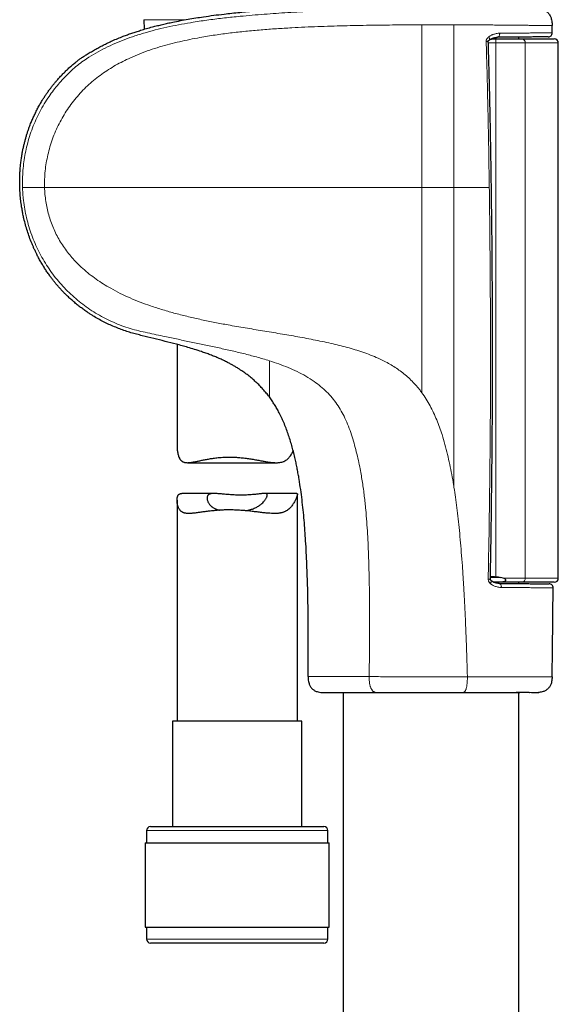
# Model space of a CAD drawing. Header units: millimetres. Extents: x 8 to 1352, y 12 to 1248.
# Tile 26 of 126: x 116 to 183, y 832 to 955. Entities that reach past the tile are written whole.
import ezdxf

# ---------------------------------------------------------------- set-up
doc = ezdxf.new("R2010")
doc.units = ezdxf.units.MM

msp = doc.modelspace()

# ---------------------------------------------------------------- linework, layer by layer
at = {"color": 7, "linetype": 'Continuous', "lineweight": 30}
for p, q in [((131.09, 954.59), (131.14, 953.4)), ((174.6, 952.2), (174.92, 952.2)), ((174.92, 952.2), (178.22, 952.2)), ((177.82, 952.2), (177.82, 952.42)), ((178.22, 952.2), (182.22, 952.2)), ((182.72, 885.05), (182.72, 951.7)), ((135.22, 914.15), (135.22, 901.49)), ((136.52, 899.43), (147.58, 899.43)), ((139.86, 895.6), (135.83, 895.6)), ((150.15, 895.6), (146.12, 895.6)), ((150.22, 867.23), (150.22, 895.51)), ((135.22, 894.76), (135.22, 867.23)), ((178.22, 884.55), (174.67, 884.55)), ((177.82, 884.38), (177.82, 884.55)), ((182.22, 884.55), (178.22, 884.55)), ((155.92, 870.8), (155.92, 594.33)), ((177.76, 870.8), (177.75, 870.8)), ((177.82, 594.52), (177.82, 870.8)), ((177.88, 870.8), (177.92, 870.8)), ((177.92, 870.8), (177.92, 870.8)), ((179.07, 870.8), (179.13, 870.8)), ((180.34, 870.82), (180.24, 870.82)), ((134.67, 867.23), (134.67, 854.11)), ((150.77, 867.23), (134.67, 867.23)), ((150.77, 854.11), (150.77, 867.23)), ((131.42, 853.61), (131.42, 852.11)), ((131.92, 854.11), (153.52, 854.11)), ((154.02, 852.11), (154.02, 853.61)), ((131.24, 852.11), (131.24, 841.61)), ((131.24, 852.11), (154.19, 852.11)), ((154.19, 841.61), (154.19, 852.11)), ((131.24, 841.61), (154.19, 841.61)), ((131.42, 841.61), (131.42, 840.11)), ((154.02, 840.11), (154.02, 841.61)), ((141.27, 839.61), (131.92, 839.61)), ((153.52, 839.61), (141.27, 839.61))]:
    msp.add_line(p, q, dxfattribs=at)
at = {"color": 252, "linetype": 'Continuous', "lineweight": 0}
for p, q in [((136.28, 954.59), (131.09, 954.59)), ((174.93, 951.7), (174.01, 951.7)), ((174.93, 885.23), (174.93, 951.7)), ((178.59, 951.7), (174.93, 951.7)), ((178.59, 951.7), (178.59, 885.05)), ((182.72, 951.7), (178.59, 951.7)), ((118.72, 933.7), (165.72, 933.7)), ((169.72, 933.7), (174.12, 933.7)), ((175.5, 885.15), (174.25, 885.15)), ((175.86, 885.05), (178.59, 885.05)), ((178.59, 885.05), (182.72, 885.05)), ((160.08, 870.8), (160.09, 870.8)), ((170.83, 870.8), (170.82, 870.8)), ((177.43, 870.8), (177.45, 870.8)), ((177.45, 870.8), (177.44, 870.8)), ((179.69, 870.82), (179.64, 870.82)), ((154.02, 853.61), (131.42, 853.61)), ((131.42, 840.11), (141.21, 840.11)), ((141.21, 840.11), (154.02, 840.11))]:
    msp.add_line(p, q, dxfattribs=at)
at = {"color": 7, "linetype": 'Continuous', "lineweight": 30, "flags": 128}
for points in [[(181.96, 952.96), (181.96, 953.07), (181.95, 953.18), (181.95, 953.3), (181.95, 953.41), (181.95, 953.52), (181.95, 953.63), (181.95, 953.75), (181.95, 953.86)], [(174.63, 884.57), (174.82, 884.56), (175.24, 884.57), (175.49, 884.58), (175.74, 884.6), (175.86, 884.62), (175.98, 884.65), (176.06, 884.68), (176.11, 884.7), (176.14, 884.73), (176.17, 884.76), (176.18, 884.8), (176.18, 884.83), (176.15, 884.88), (176.12, 884.91), (176.09, 884.94), (175.98, 885), (175.86, 885.05), (175.86, 885.05)]]:
    msp.add_lwpolyline(points, dxfattribs=at)
at = {"color": 252, "linetype": 'Continuous', "lineweight": 0, "flags": 128}
for points in [[(175.42, 952.9), (175.42, 952.84), (175.41, 952.77), (175.4, 952.71), (175.39, 952.65), (175.37, 952.6), (175.34, 952.55), (175.31, 952.5), (175.28, 952.47), (175.25, 952.44), (175.21, 952.41), (175.18, 952.4), (175.14, 952.4)], [(175.34, 884.4), (175.38, 884.4), (175.42, 884.38), (175.45, 884.36), (175.49, 884.33), (175.52, 884.29), (175.55, 884.25), (175.57, 884.2), (175.59, 884.15), (175.61, 884.09), (175.62, 884.03), (175.63, 883.96), (175.63, 883.9)]]:
    msp.add_lwpolyline(points, dxfattribs=at)
at = {"color": 7, "linetype": 'Continuous', "lineweight": 30}
for centre, radius, start, end in [((181.46, 952.95), 0.5, 270.5, 0.7619), ((182.22, 951.7), 0.5, 360, 90), ((181.57, 883.85), 0.5, 359.4467, 89.5), ((182.22, 885.05), 0.5, 270, 360), ((-2828.35, 913.3), 3010.57, 359.22869, 359.43936), ((131.92, 853.61), 0.5, 90, 180), ((153.52, 853.61), 0.5, 0, 90), ((131.92, 840.11), 0.5, 180, 270), ((153.52, 840.11), 0.5, 270, 0)]:
    msp.add_arc(centre, radius, start, end, dxfattribs=at)
at = {"color": 252, "linetype": 'Continuous', "lineweight": 0}
for centre, radius, start, end in [((160.6, 951.82), 14.33, 359.5002, 1.4998), ((178.15, 951.75), 0.45, 352.8385, 80.331), ((178.15, 884.99), 0.45, 279.669, 7.1615)]:
    msp.add_arc(centre, radius, start, end, dxfattribs=at)
at = {"color": 7, "linetype": 'Continuous', "lineweight": 30}
for centre, major_axis, ratio, start_param, end_param in [((228.91, 885.4), (57.29, 0), 0.008727, 3.445854, 3.483085), ((174.88, 876.55), (0, 8.66), 0.57735, 6.08687, 6.159323)]:
    msp.add_ellipse(centre, major_axis=major_axis, ratio=ratio, start_param=start_param, end_param=end_param, dxfattribs=at)
for points, knots in [([(146.72, 907.61), (146.59, 907.78), (146.34, 908.11), (145.93, 908.58), (145.51, 909.04), (145.05, 909.48), (144.57, 909.91), (144.07, 910.31), (143.55, 910.7), (143.07, 911.02), (142.65, 911.29), (142.27, 911.5), (141.9, 911.71), (141.47, 911.94), (140.99, 912.18), (140.45, 912.42), (139.91, 912.65), (139.37, 912.86), (138.82, 913.07), (138.16, 913.29), (137.41, 913.53), (136.61, 913.77), (135.85, 913.99), (134.91, 914.24), (133.73, 914.54), (132.31, 914.89), (131.13, 915.18), (130.19, 915.42), (129.48, 915.61), (128.78, 915.83), (128.09, 916.08), (127.41, 916.35), (126.73, 916.65), (126.07, 916.98), (125.4, 917.33), (124.85, 917.66), (124.41, 917.93), (124.04, 918.18), (123.64, 918.45), (123.21, 918.77), (122.79, 919.1), (122.38, 919.44), (121.98, 919.79), (121.61, 920.13), (121.29, 920.44), (121.01, 920.73), (120.73, 921.03), (120.46, 921.33), (120.2, 921.63), (119.95, 921.94), (119.71, 922.24), (119.44, 922.6), (119.16, 922.99), (118.86, 923.43), (118.58, 923.88), (118.3, 924.34), (118.04, 924.81), (117.81, 925.24), (117.62, 925.65), (117.44, 926.02), (117.28, 926.39), (117.07, 926.88), (116.83, 927.51), (116.57, 928.27), (116.34, 929.04), (116.16, 929.74), (116.03, 930.36), (115.93, 930.89), (115.85, 931.38), (115.78, 931.83), (115.73, 932.24), (115.69, 932.65), (115.66, 933.07), (115.64, 933.48), (115.62, 933.9), (115.62, 934.32), (115.62, 934.79), (115.64, 935.31), (115.67, 935.87), (115.72, 936.44), (115.79, 937), (115.87, 937.57), (115.96, 938.09), (116.05, 938.56), (116.15, 938.98), (116.25, 939.4), (116.37, 939.81), (116.48, 940.22), (116.61, 940.61), (116.74, 941), (116.9, 941.43), (117.09, 941.91), (117.31, 942.42), (117.55, 942.93), (117.8, 943.43), (118.07, 943.93), (118.33, 944.38), (118.58, 944.78), (118.81, 945.14), (119.05, 945.49), (119.3, 945.83), (119.54, 946.16), (119.78, 946.46), (120.03, 946.76), (120.31, 947.1), (120.63, 947.45), (121, 947.84), (121.37, 948.21), (121.76, 948.58), (122.15, 948.93), (122.53, 949.24), (122.88, 949.52), (123.21, 949.76), (123.55, 949.99), (123.95, 950.25), (124.41, 950.53), (124.95, 950.84), (125.49, 951.14), (126.03, 951.42), (126.59, 951.7), (127.19, 951.98), (127.83, 952.25), (128.46, 952.5), (129.05, 952.72), (129.59, 952.91), (130.13, 953.09), (130.74, 953.29), (131.41, 953.49), (132.12, 953.68), (132.79, 953.85), (133.42, 954), (134.05, 954.15), (134.79, 954.31), (135.63, 954.47), (136.59, 954.65), (137.55, 954.81), (138.62, 954.97), (139.79, 955.14), (140.98, 955.28), (142.05, 955.4), (143.36, 955.54), (144.78, 955.67), (146.31, 955.79), (147.84, 955.9), (149.57, 956), (151.52, 956.11), (153.47, 956.2), (154.77, 956.25), (155.42, 956.27)], [0, 0, 0, 0, 0.006542, 0.01309, 0.019638, 0.02618, 0.032945, 0.039717, 0.046489, 0.053256, 0.057776, 0.062297, 0.06683, 0.071362, 0.07749, 0.083618, 0.089746, 0.09591, 0.102074, 0.108237, 0.117569, 0.126905, 0.134548, 0.142193, 0.157483, 0.172773, 0.188065, 0.195713, 0.203361, 0.211031, 0.218702, 0.226414, 0.234125, 0.24188, 0.249645, 0.257868, 0.261987, 0.266106, 0.271671, 0.277237, 0.282802, 0.288409, 0.294016, 0.299622, 0.303886, 0.308151, 0.312423, 0.316696, 0.320808, 0.324919, 0.329038, 0.333157, 0.338722, 0.344288, 0.349853, 0.355456, 0.361061, 0.366665, 0.370923, 0.375181, 0.379446, 0.383711, 0.392068, 0.400438, 0.408909, 0.41738, 0.423063, 0.428747, 0.434431, 0.438746, 0.443062, 0.447385, 0.451708, 0.456088, 0.460468, 0.464855, 0.469243, 0.475172, 0.481103, 0.487032, 0.493005, 0.498979, 0.504952, 0.509495, 0.514038, 0.518591, 0.523143, 0.527458, 0.531773, 0.536096, 0.54042, 0.546269, 0.552119, 0.557968, 0.563864, 0.569761, 0.575658, 0.580148, 0.584639, 0.58914, 0.59364, 0.59772, 0.6018, 0.605887, 0.609973, 0.6155, 0.621028, 0.626555, 0.632122, 0.637691, 0.643258, 0.647508, 0.651757, 0.65602, 0.660284, 0.666728, 0.673172, 0.679616, 0.686091, 0.692567, 0.699042, 0.706779, 0.714521, 0.720485, 0.726449, 0.732421, 0.738392, 0.746502, 0.754614, 0.761379, 0.768145, 0.774915, 0.781685, 0.791867, 0.80205, 0.812242, 0.822434, 0.835969, 0.849508, 0.859791, 0.870074, 0.890646, 0.904489, 0.918334, 0.938747, 0.959162, 0.97958, 1, 1, 1, 1]), ([(179.91, 956.06), (180.01, 956.06), (180.2, 956.04), (180.48, 956), (180.73, 955.93), (180.94, 955.83), (181.12, 955.72), (181.29, 955.59), (181.44, 955.44), (181.58, 955.27), (181.69, 955.09), (181.78, 954.9), (181.86, 954.68), (181.92, 954.42), (181.94, 954.14), (181.94, 953.95), (181.95, 953.86)], [0, 0, 0, 0, 0.0833887, 0.1667303, 0.250018, 0.3124847, 0.3749789, 0.4374868, 0.499977, 0.5624492, 0.6249447, 0.6874568, 0.7499616, 0.8332711, 0.9166137, 1, 1, 1, 1]), ([(174, 951.9), (174, 951.91), (174, 951.92), (174.02, 951.95), (174.04, 951.99), (174.06, 952.01), (174.1, 952.04), (174.12, 952.05), (174.13, 952.06)], [0, 0, 0, 0, 0.105557, 0.212627, 0.429485, 0.664516, 0.809055, 1, 1, 1, 1]), ([(174.25, 884.9), (174.27, 885.89), (174.31, 887.95), (174.36, 891.06), (174.4, 894.26), (174.44, 897.46), (174.47, 900.67), (174.5, 903.89), (174.51, 907.13), (174.52, 910.37), (174.53, 913.63), (174.52, 916.91), (174.51, 920.19), (174.49, 923.48), (174.47, 926.75), (174.43, 930), (174.39, 933.22), (174.34, 936.41), (174.29, 939.58), (174.23, 942.73), (174.16, 945.85), (174.08, 948.9), (174.03, 950.92), (174, 951.9)], [0, 0, 0, 0, 0.0443373, 0.0919961, 0.1395685, 0.1873164, 0.235242, 0.2833481, 0.3316375, 0.3801133, 0.4287784, 0.477636, 0.526689, 0.575906, 0.6247421, 0.6731807, 0.7212343, 0.7689144, 0.8162323, 0.8631986, 0.9098234, 0.9561162, 1, 1, 1, 1]), ([(174.13, 952.06), (174.14, 952.07), (174.17, 952.09), (174.22, 952.13), (174.3, 952.18), (174.39, 952.22), (174.48, 952.26), (174.58, 952.3), (174.69, 952.33), (174.8, 952.36), (174.91, 952.38), (175.01, 952.39), (175.09, 952.4), (175.13, 952.4), (175.14, 952.4)], [0, 0, 0, 0, 0.027022, 0.098778, 0.178362, 0.26689, 0.358961, 0.456143, 0.558401, 0.665167, 0.769618, 0.874128, 0.977811, 1, 1, 1, 1]), ([(174.25, 952.14), (174.27, 952.15), (174.34, 952.18), (174.46, 952.19), (174.55, 952.2), (174.6, 952.2)], [0, 0, 0, 0, 0.2381771, 0.6195014, 1, 1, 1, 1]), ([(181.46, 952.45), (181.46, 952.45), (181.46, 952.45), (181.43, 952.45), (181.38, 952.45), (181.31, 952.45), (181.23, 952.45), (181.12, 952.45), (181, 952.45), (180.85, 952.45), (180.67, 952.45), (180.46, 952.44), (180.23, 952.44), (179.97, 952.44), (179.68, 952.44), (179.37, 952.43), (179.03, 952.43), (178.68, 952.43), (178.3, 952.42), (177.92, 952.42), (177.51, 952.42), (177.08, 952.41), (176.62, 952.41), (176.15, 952.41), (175.65, 952.4), (175.31, 952.4), (175.14, 952.4)], [0, 0, 0, 0, 0.037009, 0.074042, 0.111074, 0.148083, 0.185873, 0.223687, 0.261501, 0.29929, 0.342438, 0.385624, 0.42881, 0.471958, 0.51636, 0.560802, 0.605244, 0.649645, 0.692794, 0.735979, 0.779165, 0.822313, 0.866715, 0.911157, 0.955599, 1, 1, 1, 1]), ([(151.54, 872.82), (151.55, 873.68), (151.57, 875.39), (151.57, 877.59), (151.56, 879.42), (151.55, 880.89), (151.53, 882.36), (151.5, 883.82), (151.45, 885.29), (151.4, 886.76), (151.33, 888.23), (151.25, 889.63), (151.16, 890.98), (151.06, 892.26), (150.94, 893.54), (150.79, 894.82), (150.63, 896.09), (150.47, 897.16), (150.32, 898.01), (150.2, 898.64), (150.08, 899.27), (149.93, 899.94), (149.76, 900.64), (149.57, 901.38), (149.36, 902.1), (149.13, 902.83), (148.87, 903.55), (148.64, 904.14), (148.44, 904.61), (148.28, 904.96), (148.11, 905.31), (147.91, 905.71), (147.66, 906.16), (147.37, 906.66), (147.06, 907.14), (146.83, 907.45), (146.72, 907.61)], [0, 0, 0, 0, 0.072059, 0.14412, 0.185366, 0.226612, 0.267864, 0.309115, 0.35039, 0.391664, 0.432952, 0.474241, 0.510321, 0.546406, 0.58251, 0.618624, 0.654859, 0.691111, 0.70927, 0.727428, 0.745602, 0.763776, 0.785021, 0.806277, 0.82757, 0.84888, 0.870398, 0.891941, 0.90276, 0.913578, 0.924415, 0.935252, 0.951379, 0.967528, 0.98375, 1, 1, 1, 1]), ([(135.22, 901.49), (135.22, 901.44), (135.22, 901.32), (135.23, 901.11), (135.26, 900.88), (135.3, 900.64), (135.35, 900.42), (135.42, 900.2), (135.49, 900.04), (135.56, 899.92), (135.61, 899.84), (135.67, 899.76), (135.74, 899.69), (135.81, 899.63), (135.88, 899.58), (135.96, 899.53), (136.05, 899.5), (136.14, 899.47), (136.23, 899.45), (136.33, 899.44), (136.47, 899.43), (136.63, 899.43), (136.82, 899.45), (136.99, 899.47), (137.17, 899.5), (137.36, 899.53), (137.55, 899.57), (137.75, 899.61), (137.96, 899.65), (138.18, 899.7), (138.4, 899.75), (138.64, 899.8), (138.88, 899.84), (139.12, 899.89), (139.37, 899.93), (139.63, 899.97), (139.9, 900.01), (140.2, 900.05), (140.54, 900.08), (140.93, 900.11), (141.32, 900.12), (141.58, 900.13), (141.71, 900.13)], [0, 0, 0, 0, 0.021493, 0.055216, 0.08932, 0.123463, 0.157762, 0.192144, 0.225636, 0.242593, 0.259551, 0.27664, 0.293728, 0.311091, 0.328505, 0.345247, 0.36203, 0.379089, 0.396147, 0.413342, 0.430536, 0.465434, 0.489037, 0.512692, 0.536664, 0.560637, 0.584761, 0.608886, 0.633291, 0.657729, 0.682634, 0.707573, 0.732778, 0.757984, 0.783337, 0.808691, 0.834334, 0.860019, 0.894714, 0.929645, 0.964698, 1, 1, 1, 1]), ([(141.71, 900.13), (141.81, 900.13), (142.01, 900.12), (142.31, 900.11), (142.61, 900.1), (142.91, 900.08), (143.21, 900.05), (143.52, 900.02), (143.82, 899.98), (144.12, 899.94), (144.41, 899.89), (144.7, 899.85), (144.98, 899.8), (145.26, 899.75), (145.54, 899.7), (145.82, 899.65), (146.09, 899.6), (146.4, 899.54), (146.68, 899.5), (146.92, 899.47), (147.11, 899.45), (147.29, 899.44), (147.46, 899.43), (147.64, 899.43), (147.83, 899.43), (148.05, 899.46), (148.28, 899.5), (148.46, 899.56), (148.6, 899.62), (148.73, 899.69), (148.89, 899.8), (149.06, 899.94), (149.21, 900.11), (149.36, 900.3), (149.5, 900.51), (149.61, 900.71), (149.67, 900.84), (149.7, 900.89)], [0, 0, 0, 0, 0.028619, 0.057296, 0.086408, 0.11552, 0.144865, 0.174209, 0.203988, 0.233822, 0.26244, 0.291103, 0.320103, 0.349103, 0.378283, 0.407462, 0.436986, 0.466562, 0.509226, 0.530767, 0.552309, 0.573968, 0.595627, 0.61753, 0.639476, 0.67167, 0.704276, 0.737111, 0.753763, 0.770451, 0.802654, 0.835257, 0.868031, 0.901116, 0.939365, 0.977707, 1, 1, 1, 1]), ([(141.71, 893.55), (141.61, 893.54), (141.41, 893.54), (141.11, 893.54), (140.81, 893.53), (140.52, 893.51), (140.22, 893.49), (139.93, 893.47), (139.64, 893.44), (139.36, 893.41), (139.09, 893.38), (138.82, 893.34), (138.57, 893.31), (138.31, 893.28), (138.07, 893.24), (137.83, 893.21), (137.6, 893.18), (137.39, 893.15), (137.21, 893.13), (137.05, 893.12), (136.89, 893.11), (136.74, 893.1), (136.6, 893.1), (136.46, 893.11), (136.33, 893.13), (136.21, 893.15), (136.11, 893.17), (136.01, 893.2), (135.93, 893.24), (135.84, 893.29), (135.77, 893.34), (135.69, 893.4), (135.63, 893.47), (135.56, 893.56), (135.48, 893.67), (135.42, 893.8), (135.36, 893.95), (135.31, 894.1), (135.27, 894.25), (135.24, 894.41), (135.23, 894.56), (135.22, 894.74), (135.22, 894.89), (135.23, 895.02), (135.25, 895.11), (135.27, 895.19), (135.3, 895.27), (135.33, 895.34), (135.37, 895.4), (135.41, 895.45), (135.46, 895.5), (135.52, 895.53), (135.59, 895.56), (135.66, 895.58), (135.73, 895.59), (135.79, 895.6), (135.83, 895.6), (135.83, 895.6)], [0, 0, 0, 0, 0.021208, 0.042456, 0.064008, 0.085559, 0.107274, 0.128989, 0.151013, 0.173077, 0.194284, 0.215527, 0.237036, 0.258545, 0.280198, 0.301851, 0.323784, 0.345757, 0.362415, 0.379093, 0.395947, 0.412801, 0.429759, 0.446716, 0.463885, 0.481089, 0.495212, 0.509358, 0.523705, 0.538052, 0.552518, 0.566984, 0.581665, 0.596373, 0.617785, 0.639254, 0.661003, 0.682752, 0.704617, 0.726482, 0.748549, 0.77064, 0.800485, 0.81554, 0.830593, 0.845736, 0.860878, 0.876212, 0.891582, 0.906503, 0.921459, 0.936672, 0.951885, 0.967234, 0.982583, 0.998184, 1, 1, 1, 1]), ([(143.75, 893.45), (143.82, 893.46), (143.98, 893.49), (144.23, 893.55), (144.48, 893.62), (144.73, 893.7), (144.95, 893.8), (145.17, 893.91), (145.34, 894.01), (145.48, 894.1), (145.59, 894.19), (145.7, 894.27), (145.83, 894.39), (145.98, 894.54), (146.13, 894.71), (146.25, 894.88), (146.34, 895.02), (146.39, 895.13), (146.43, 895.22), (146.45, 895.29), (146.47, 895.36), (146.47, 895.43), (146.45, 895.49), (146.42, 895.53), (146.36, 895.57), (146.29, 895.59), (146.2, 895.6), (146.08, 895.6), (145.95, 895.59), (145.8, 895.58), (145.63, 895.56), (145.44, 895.54), (145.23, 895.51), (144.99, 895.48), (144.74, 895.46), (144.47, 895.44), (144.19, 895.42), (143.89, 895.4), (143.58, 895.39), (143.27, 895.39), (142.96, 895.39), (142.65, 895.4), (142.34, 895.41), (142.03, 895.43), (141.73, 895.45), (141.44, 895.47), (141.15, 895.5), (140.87, 895.53), (140.61, 895.55), (140.35, 895.57), (140.11, 895.59), (139.9, 895.6), (139.7, 895.59), (139.53, 895.58), (139.37, 895.55), (139.25, 895.51), (139.15, 895.45), (139.08, 895.38), (139.02, 895.29), (138.99, 895.21), (138.97, 895.13), (138.97, 895.03), (138.97, 894.9), (139.01, 894.74), (139.07, 894.57), (139.16, 894.4), (139.25, 894.26), (139.34, 894.15), (139.42, 894.07), (139.5, 893.99), (139.61, 893.9), (139.75, 893.81), (139.93, 893.71), (140.13, 893.62), (140.32, 893.55), (140.45, 893.52), (140.5, 893.51)], [0, 0, 0, 0, 0.010358, 0.024523, 0.038901, 0.052546, 0.066368, 0.080278, 0.094358, 0.103315, 0.11229, 0.121316, 0.130358, 0.148809, 0.167382, 0.182776, 0.198344, 0.214008, 0.221944, 0.229898, 0.242552, 0.255386, 0.268312, 0.281428, 0.294084, 0.306912, 0.319826, 0.332911, 0.346059, 0.359366, 0.372752, 0.386296, 0.400724, 0.415343, 0.430061, 0.444979, 0.459852, 0.474945, 0.490151, 0.50559, 0.520133, 0.534885, 0.549744, 0.56482, 0.579334, 0.594046, 0.608858, 0.623876, 0.638731, 0.653803, 0.668988, 0.684408, 0.698875, 0.713586, 0.728428, 0.743543, 0.756597, 0.76985, 0.783205, 0.796762, 0.805033, 0.813322, 0.830128, 0.847045, 0.864181, 0.881297, 0.898513, 0.907285, 0.916072, 0.924911, 0.933768, 0.947863, 0.962146, 0.976529, 0.991121, 1, 1, 1, 1]), ([(150.15, 895.6), (150.15, 895.6), (150.16, 895.6), (150.18, 895.59), (150.2, 895.58), (150.21, 895.56), (150.22, 895.54), (150.22, 895.5), (150.22, 895.47), (150.21, 895.42), (150.19, 895.36), (150.17, 895.3), (150.15, 895.23), (150.12, 895.16), (150.09, 895.07), (150.04, 894.96), (149.98, 894.81), (149.89, 894.63), (149.78, 894.45), (149.67, 894.26), (149.53, 894.07), (149.39, 893.89), (149.22, 893.72), (149.07, 893.59), (148.93, 893.49), (148.81, 893.41), (148.69, 893.35), (148.56, 893.29), (148.42, 893.24), (148.28, 893.2), (148.13, 893.17), (147.97, 893.14), (147.82, 893.12), (147.66, 893.11), (147.49, 893.11), (147.26, 893.1), (146.97, 893.11), (146.64, 893.14), (146.33, 893.16), (146.06, 893.19), (145.78, 893.22), (145.49, 893.26), (145.19, 893.29), (144.89, 893.33), (144.59, 893.37), (144.28, 893.4), (143.97, 893.43), (143.66, 893.46), (143.34, 893.48), (143.02, 893.51), (142.69, 893.52), (142.37, 893.54), (142.04, 893.54), (141.82, 893.54), (141.71, 893.55)], [0, 0, 0, 0, 0.004469, 0.018597, 0.032821, 0.047044, 0.061457, 0.075898, 0.089844, 0.103817, 0.118001, 0.132185, 0.146485, 0.160786, 0.175286, 0.189806, 0.215693, 0.241642, 0.26773, 0.293856, 0.320372, 0.346937, 0.373689, 0.400532, 0.415499, 0.430492, 0.445721, 0.460949, 0.47632, 0.491692, 0.507315, 0.522971, 0.537939, 0.552931, 0.568085, 0.58324, 0.613705, 0.64448, 0.666013, 0.687587, 0.709451, 0.731316, 0.753333, 0.775351, 0.797661, 0.820012, 0.842047, 0.864122, 0.886523, 0.908923, 0.931505, 0.954086, 0.977018, 1, 1, 1, 1]), ([(174.93, 885.23), (174.98, 885.23), (175.07, 885.22), (175.26, 885.2), (175.41, 885.17), (175.5, 885.15)], [0, 0, 0, 0, 0.247619, 0.49661, 1, 1, 1, 1]), ([(174.34, 884.76), (174.33, 884.77), (174.31, 884.78), (174.29, 884.81), (174.27, 884.83), (174.26, 884.85), (174.25, 884.88), (174.25, 884.89), (174.25, 884.9)], [0, 0, 0, 0, 0.211679, 0.34956, 0.556182, 0.747997, 0.86627, 1, 1, 1, 1]), ([(175.34, 884.4), (175.33, 884.4), (175.3, 884.4), (175.22, 884.4), (175.12, 884.42), (175.02, 884.43), (174.91, 884.46), (174.81, 884.49), (174.7, 884.53), (174.61, 884.58), (174.52, 884.63), (174.44, 884.68), (174.38, 884.72), (174.36, 884.75), (174.34, 884.76)], [0, 0, 0, 0, 0.0204043, 0.1162015, 0.2137791, 0.3133384, 0.4147313, 0.5185861, 0.6212271, 0.7172913, 0.8073303, 0.8913652, 0.9575623, 1, 1, 1, 1]), ([(175.34, 884.4), (175.48, 884.4), (175.75, 884.4), (176.15, 884.39), (176.54, 884.39), (176.92, 884.39), (177.29, 884.38), (177.65, 884.38), (177.99, 884.38), (178.35, 884.37), (178.7, 884.37), (179.06, 884.37), (179.39, 884.36), (179.71, 884.36), (180, 884.36), (180.27, 884.36), (180.52, 884.35), (180.74, 884.35), (180.94, 884.35), (181.1, 884.35), (181.25, 884.35), (181.37, 884.35), (181.46, 884.35), (181.53, 884.35), (181.57, 884.35), (181.58, 884.35), (181.58, 884.35)], [0, 0, 0, 0, 0.035949, 0.071898, 0.108016, 0.144135, 0.18078, 0.217425, 0.254249, 0.291074, 0.334559, 0.378118, 0.421904, 0.465767, 0.510504, 0.555322, 0.600388, 0.645537, 0.689022, 0.732581, 0.776367, 0.82023, 0.864967, 0.909785, 0.954851, 1, 1, 1, 1]), ([(151.54, 872.82), (151.55, 872.71), (151.55, 872.51), (151.59, 872.21), (151.65, 871.96), (151.73, 871.76), (151.81, 871.59), (151.91, 871.44), (152.03, 871.3), (152.17, 871.18), (152.32, 871.08), (152.48, 870.99), (152.7, 870.91), (152.98, 870.84), (153.2, 870.82), (153.32, 870.81)], [0, 0, 0, 0, 0.106161, 0.20388, 0.29428, 0.358139, 0.419385, 0.478827, 0.537345, 0.595864, 0.655306, 0.716552, 0.780411, 0.885218, 1, 1, 1, 1]), ([(181.95, 872.77), (181.94, 872.67), (181.93, 872.46), (181.89, 872.17), (181.82, 871.93), (181.74, 871.73), (181.66, 871.57), (181.55, 871.42), (181.44, 871.29), (181.3, 871.17), (181.15, 871.07), (180.99, 870.99), (180.8, 870.91), (180.58, 870.85), (180.42, 870.83), (180.34, 870.82)], [0, 0, 0, 0, 0.112057, 0.215444, 0.311334, 0.379225, 0.444452, 0.507841, 0.57029, 0.63274, 0.696129, 0.761356, 0.829246, 0.911879, 1, 1, 1, 1]), ([(153.36, 870.8), (153.36, 870.8), (153.36, 870.8), (153.36, 870.8), (153.37, 870.8), (153.37, 870.8)], [0, 0, 0, 0, 0.275346, 0.741874, 1, 1, 1, 1]), ([(153.38, 870.81), (153.38, 870.81), (153.37, 870.8), (153.37, 870.8), (153.37, 870.8), (153.37, 870.8)], [0, 0, 0, 0, 0.054153, 0.622752, 1, 1, 1, 1]), ([(153.37, 870.8), (153.37, 870.8), (153.37, 870.8), (153.37, 870.8), (153.38, 870.8), (153.39, 870.8), (153.41, 870.8), (153.44, 870.8), (153.48, 870.8), (153.53, 870.8), (153.58, 870.8), (153.64, 870.8), (153.71, 870.8), (153.79, 870.8), (153.87, 870.8), (153.96, 870.8), (154.06, 870.8), (154.17, 870.8), (154.28, 870.8), (154.39, 870.8), (154.52, 870.8), (154.65, 870.8), (154.79, 870.8), (154.93, 870.8), (155.08, 870.8), (155.24, 870.8), (155.4, 870.8), (155.57, 870.8), (155.75, 870.8), (155.93, 870.8), (156.12, 870.8), (156.31, 870.8), (156.51, 870.8), (156.72, 870.8), (156.93, 870.8), (157.14, 870.8), (157.36, 870.8), (157.59, 870.8), (157.82, 870.8), (158.05, 870.8), (158.29, 870.8), (158.54, 870.8), (158.79, 870.8), (159.04, 870.8), (159.3, 870.8), (159.56, 870.8), (159.82, 870.8), (160, 870.8), (160.09, 870.8)], [0, 0, 0, 0, 0.001228, 0.012728, 0.027667, 0.045735, 0.062576, 0.079696, 0.102803, 0.125847, 0.148854, 0.17185, 0.194855, 0.217883, 0.240956, 0.264086, 0.287122, 0.310084, 0.333103, 0.356159, 0.379233, 0.402304, 0.425347, 0.448342, 0.471277, 0.494218, 0.517225, 0.540289, 0.56339, 0.58651, 0.609624, 0.632711, 0.655749, 0.678718, 0.701615, 0.724648, 0.747637, 0.770601, 0.793559, 0.816528, 0.839524, 0.862564, 0.885669, 0.908644, 0.931605, 0.954673, 0.977811, 1, 1, 1, 1]), ([(160.09, 870.8), (160.11, 870.8), (160.21, 870.8), (160.42, 870.8), (160.69, 870.8), (160.98, 870.8), (161.26, 870.8), (161.54, 870.8), (161.83, 870.8), (162.12, 870.8), (162.42, 870.8), (162.71, 870.8), (163.01, 870.8), (163.31, 870.8), (163.61, 870.8), (163.92, 870.8), (164.23, 870.8), (164.54, 870.8), (164.85, 870.8), (165.16, 870.8), (165.47, 870.8), (165.78, 870.8), (166.09, 870.8), (166.4, 870.8), (166.71, 870.8), (167.02, 870.8), (167.34, 870.8), (167.65, 870.8), (167.96, 870.8), (168.27, 870.8), (168.58, 870.8), (168.89, 870.8), (169.2, 870.8), (169.51, 870.8), (169.82, 870.8), (170.12, 870.8), (170.42, 870.8), (170.65, 870.8), (170.79, 870.8), (170.82, 870.8)], [0, 0, 0, 0, 0.00566, 0.033799, 0.06211, 0.0903, 0.118392, 0.14641, 0.174377, 0.202316, 0.230251, 0.2582, 0.286184, 0.314225, 0.342347, 0.370572, 0.398925, 0.427365, 0.455738, 0.483978, 0.51211, 0.540157, 0.568142, 0.59609, 0.624022, 0.651963, 0.679927, 0.707939, 0.73602, 0.764195, 0.792487, 0.820903, 0.849284, 0.877573, 0.905747, 0.933829, 0.961842, 0.989811, 1, 1, 1, 1]), ([(170.82, 870.8), (170.92, 870.8), (171.11, 870.8), (171.39, 870.8), (171.69, 870.8), (171.97, 870.8), (172.26, 870.8), (172.54, 870.8), (172.82, 870.8), (173.09, 870.8), (173.36, 870.8), (173.63, 870.8), (173.9, 870.8), (174.16, 870.8), (174.42, 870.8), (174.68, 870.8), (174.93, 870.8), (175.17, 870.8), (175.41, 870.8), (175.65, 870.8), (175.88, 870.8), (176.1, 870.8), (176.32, 870.8), (176.53, 870.8), (176.74, 870.8), (176.95, 870.8), (177.14, 870.8), (177.34, 870.8), (177.52, 870.8), (177.66, 870.8), (177.73, 870.8), (177.75, 870.8)], [0, 0, 0, 0, 0.03289, 0.06859, 0.104153, 0.139608, 0.174984, 0.210311, 0.245618, 0.280935, 0.316282, 0.351687, 0.38718, 0.422791, 0.458549, 0.494476, 0.530318, 0.566089, 0.601708, 0.637205, 0.672608, 0.707948, 0.743253, 0.778553, 0.813872, 0.849236, 0.884672, 0.920211, 0.955882, 0.991714, 1, 1, 1, 1]), ([(177.91, 870.8), (177.91, 870.8), (177.9, 870.8), (177.87, 870.8), (177.8, 870.8), (177.71, 870.8), (177.59, 870.8), (177.5, 870.8), (177.45, 870.8)], [0, 0, 0, 0, 0.0270136, 0.2238228, 0.4150936, 0.6119119, 0.8031826, 1, 1, 1, 1]), ([(177.75, 870.8), (177.75, 870.8), (177.77, 870.8), (177.8, 870.8), (177.83, 870.8), (177.86, 870.8), (177.88, 870.8), (177.89, 870.8), (177.89, 870.8), (177.89, 870.8), (177.89, 870.8)], [0, 0, 0, 0, 0.032216, 0.211413, 0.391501, 0.571284, 0.748407, 0.888931, 0.996091, 1, 1, 1, 1]), ([(177.76, 870.8), (177.78, 870.8), (177.82, 870.8), (177.88, 870.8), (177.91, 870.8), (177.92, 870.8), (177.92, 870.8), (177.92, 870.8)], [0, 0, 0, 0, 0.195889, 0.395063, 0.692196, 0.845463, 1, 1, 1, 1]), ([(179.07, 870.8), (178.96, 870.8), (178.75, 870.8), (178.36, 870.8), (178.07, 870.8), (177.92, 870.8)], [0, 0, 0, 0, 0.333707, 0.666564, 1, 1, 1, 1]), ([(179.37, 870.81), (179.38, 870.81), (179.41, 870.81), (179.45, 870.81), (179.49, 870.81), (179.54, 870.81), (179.57, 870.81), (179.6, 870.82), (179.62, 870.82), (179.64, 870.82), (179.64, 870.82), (179.64, 870.82)], [0, 0, 0, 0, 0.093008, 0.209472, 0.32353, 0.476592, 0.625989, 0.754843, 0.873139, 0.978194, 1, 1, 1, 1]), ([(179.64, 870.82), (179.64, 870.82), (179.68, 870.82), (179.74, 870.82), (179.82, 870.82), (179.9, 870.82), (179.97, 870.82), (180.03, 870.82), (180.09, 870.82), (180.14, 870.82), (180.18, 870.82), (180.22, 870.82), (180.25, 870.82), (180.26, 870.82), (180.28, 870.82), (180.28, 870.82), (180.28, 870.82), (180.28, 870.82), (180.28, 870.82)], [0, 0, 0, 0, 0.005935, 0.085162, 0.164014, 0.242412, 0.321227, 0.399988, 0.478757, 0.557577, 0.636494, 0.715597, 0.794633, 0.873655, 0.95271, 0.992192, 0.999245, 1, 1, 1, 1]), ([(179.64, 870.82), (179.64, 870.82), (179.67, 870.82), (179.73, 870.82), (179.82, 870.82), (179.9, 870.82), (179.97, 870.82), (180.03, 870.82), (180.09, 870.82), (180.14, 870.82), (180.18, 870.82), (180.22, 870.82), (180.24, 870.82), (180.26, 870.82), (180.27, 870.82), (180.27, 870.82), (180.27, 870.82), (180.26, 870.82), (180.25, 870.82), (180.25, 870.82), (180.24, 870.82), (180.24, 870.82)], [0, 0, 0, 0, 0.00237, 0.081185, 0.160103, 0.239022, 0.317823, 0.39641, 0.474688, 0.552619, 0.624357, 0.700321, 0.774988, 0.836127, 0.886556, 0.923981, 0.95095, 0.970916, 0.986161, 0.998156, 1, 1, 1, 1])]:
    msp.add_open_spline(points, degree=3, knots=knots, dxfattribs=at)
at = {"color": 252, "linetype": 'Continuous', "lineweight": 0}
for points, knots in [([(115.97, 933.7), (115.97, 934.05), (115.96, 934.77), (116.02, 935.83), (116.13, 936.89), (116.31, 937.95), (116.54, 939), (116.84, 940.06), (117.21, 941.11), (117.63, 942.14), (118.12, 943.14), (118.67, 944.11), (119.24, 945), (119.83, 945.82), (120.43, 946.56), (121.06, 947.27), (121.73, 947.95), (122.43, 948.6), (123.17, 949.2), (124.06, 949.81), (125.1, 950.43), (126.27, 951.07), (127.48, 951.63), (128.72, 952.14), (130.03, 952.6), (131.41, 953.02), (132.85, 953.41), (134.31, 953.74), (135.78, 954.03), (137.4, 954.31), (139.19, 954.57), (141.13, 954.81), (143.42, 955.05), (146.06, 955.28), (149.04, 955.48), (152.02, 955.64), (155.01, 955.78), (158.1, 955.89), (161.29, 955.98), (163.77, 956.03), (165.44, 956.05), (166.3, 956.06), (167.17, 956.07), (168.02, 956.07), (168.88, 956.08), (169.44, 956.09), (169.72, 956.09)], [0, 0, 0, 0, 0.016313, 0.032626, 0.048939, 0.065253, 0.081566, 0.098573, 0.115579, 0.132584, 0.149591, 0.166597, 0.183603, 0.198181, 0.212758, 0.227335, 0.241914, 0.256491, 0.271066, 0.285641, 0.306048, 0.326454, 0.346858, 0.367263, 0.38767, 0.410524, 0.433378, 0.456233, 0.479087, 0.501942, 0.53187, 0.561799, 0.591728, 0.637439, 0.683154, 0.728872, 0.774593, 0.820319, 0.870622, 0.920933, 0.93411, 0.947289, 0.960466, 0.973644, 0.986822, 1, 1, 1, 1]), ([(165.72, 953.95), (164.64, 953.95), (162.48, 953.94), (159.24, 953.9), (155.99, 953.84), (152.75, 953.74), (149.96, 953.61), (147.6, 953.47), (145.69, 953.33), (143.77, 953.15), (141.87, 952.94), (139.96, 952.69), (138.28, 952.41), (136.8, 952.13), (135.54, 951.86), (134.28, 951.55), (133.04, 951.2), (131.81, 950.81), (130.59, 950.36), (129.48, 949.89), (128.48, 949.4), (127.57, 948.92), (126.69, 948.39), (125.84, 947.81), (125.02, 947.19), (124.23, 946.53), (123.49, 945.81), (122.8, 945.05), (122.15, 944.25), (121.55, 943.42), (121.01, 942.54), (120.52, 941.64), (120.08, 940.71), (119.7, 939.75), (119.38, 938.78), (119.12, 937.78), (118.92, 936.77), (118.78, 935.75), (118.71, 934.73), (118.72, 934.04), (118.72, 933.7)], [0, 0, 0, 0, 0.056546, 0.113093, 0.169639, 0.226186, 0.282732, 0.316208, 0.349683, 0.383158, 0.416634, 0.450107, 0.483581, 0.506125, 0.52867, 0.551214, 0.573758, 0.5963, 0.618844, 0.641386, 0.659319, 0.67725, 0.695183, 0.713115, 0.731044, 0.748974, 0.766904, 0.784834, 0.802764, 0.820696, 0.838627, 0.856557, 0.874487, 0.892417, 0.910348, 0.928279, 0.946209, 0.96414, 0.982071, 1, 1, 1, 1]), ([(165.72, 933.7), (165.72, 935.39), (165.72, 938.76), (165.72, 943.83), (165.72, 948.89), (165.72, 952.26), (165.72, 953.95)], [0, 0, 0, 0, 0.2499982, 0.4999972, 0.7499982, 1, 1, 1, 1]), ([(169.72, 953.95), (169.39, 953.95), (168.73, 953.95), (167.73, 953.95), (166.72, 953.95), (166.05, 953.95), (165.72, 953.95)], [0, 0, 0, 0, 0.249603, 0.499943, 0.750345, 1, 1, 1, 1]), ([(169.72, 933.7), (169.72, 935.4), (169.72, 938.8), (169.72, 943.87), (169.72, 948.92), (169.72, 952.28), (169.72, 953.95)], [0, 0, 0, 0, 0.252138, 0.50285, 0.752138, 1, 1, 1, 1]), ([(181.95, 953.86), (181.94, 953.86), (181.93, 953.86), (181.82, 953.86), (181.65, 953.86), (181.43, 953.86), (181.15, 953.87), (180.82, 953.87), (180.43, 953.87), (179.99, 953.88), (179.5, 953.88), (178.97, 953.89), (178.43, 953.89), (177.88, 953.9), (177.34, 953.91), (176.78, 953.91), (176.19, 953.92), (175.52, 953.92), (174.77, 953.93), (173.94, 953.93), (173.07, 953.94), (172.35, 953.94), (171.77, 953.94), (171.36, 953.95), (170.94, 953.95), (170.53, 953.95), (170.13, 953.95), (169.85, 953.95), (169.72, 953.95)], [0, 0, 0, 0, 0.048953, 0.097681, 0.146186, 0.192172, 0.237955, 0.283534, 0.32891, 0.374082, 0.419051, 0.463816, 0.508378, 0.545251, 0.582124, 0.618997, 0.65587, 0.692742, 0.73883, 0.784917, 0.831004, 0.877091, 0.898265, 0.919163, 0.939786, 0.960133, 0.980204, 1, 1, 1, 1]), ([(174.05, 952.45), (174.06, 952.46), (174.1, 952.49), (174.18, 952.55), (174.31, 952.62), (174.44, 952.69), (174.6, 952.75), (174.78, 952.81), (174.99, 952.86), (175.21, 952.9), (175.35, 952.9), (175.42, 952.9)], [0, 0, 0, 0, 0.008599, 0.103987, 0.19942, 0.297036, 0.394667, 0.544145, 0.693642, 0.846826, 1, 1, 1, 1]), ([(175.42, 952.9), (175.59, 952.91), (175.93, 952.91), (176.43, 952.91), (176.91, 952.92), (177.38, 952.92), (177.83, 952.92), (178.26, 952.93), (178.68, 952.93), (179.07, 952.93), (179.43, 952.94), (179.77, 952.94), (180.09, 952.94), (180.38, 952.95), (180.66, 952.95), (180.91, 952.95), (181.13, 952.95), (181.32, 952.95), (181.47, 952.95), (181.58, 952.96), (181.67, 952.96), (181.75, 952.96), (181.81, 952.96), (181.86, 952.96), (181.91, 952.96), (181.94, 952.96), (181.95, 952.96), (181.96, 952.96), (181.96, 952.96)], [0, 0, 0, 0, 0.04298, 0.086035, 0.129313, 0.172667, 0.216885, 0.261184, 0.305727, 0.350353, 0.393333, 0.436387, 0.479666, 0.52302, 0.567238, 0.611537, 0.656081, 0.700706, 0.734782, 0.768895, 0.79756, 0.826225, 0.854977, 0.88373, 0.912752, 0.941774, 0.970887, 1, 1, 1, 1]), ([(173.73, 951.89), (173.73, 951.92), (173.74, 951.98), (173.76, 952.07), (173.79, 952.15), (173.85, 952.25), (173.94, 952.35), (174.01, 952.42), (174.05, 952.45)], [0, 0, 0, 0, 0.131689, 0.262179, 0.387734, 0.519176, 0.764377, 1, 1, 1, 1]), ([(173.73, 951.89), (173.78, 951.89), (173.87, 951.89), (173.96, 951.9), (174.01, 951.9), (174, 951.9), (174, 951.9)], [0, 0, 0, 0, 0.304757, 0.609514, 0.914271, 1, 1, 1, 1]), ([(174.12, 933.7), (174.12, 934.03), (174.09, 935.7), (174.05, 938.46), (173.98, 942), (173.91, 945.29), (173.83, 948.59), (173.76, 950.79), (173.73, 951.89)], [0, 0, 0, 0, 0.05496, 0.274801, 0.456098, 0.637396, 0.818698, 1, 1, 1, 1]), ([(174.13, 952.07), (174.13, 952.07), (174.16, 952.08), (174.17, 952.13), (174.16, 952.22), (174.12, 952.33), (174.08, 952.41), (174.05, 952.45)], [0, 0, 0, 0, 0.057622, 0.293216, 0.528811, 0.764405, 1, 1, 1, 1]), ([(146.72, 912.12), (146.19, 912.28), (145.12, 912.6), (143.51, 913.02), (141.88, 913.4), (140.25, 913.76), (138.62, 914.11), (136.99, 914.45), (135.35, 914.79), (133.9, 915.1), (132.63, 915.37), (131.54, 915.6), (130.46, 915.84), (129.38, 916.12), (128.33, 916.48), (127.29, 916.9), (126.29, 917.38), (125.31, 917.91), (124.37, 918.5), (123.46, 919.15), (122.6, 919.85), (121.77, 920.6), (121, 921.39), (120.26, 922.23), (119.58, 923.11), (118.96, 924.03), (118.38, 924.99), (117.87, 925.97), (117.41, 926.99), (117.01, 928.03), (116.68, 929.09), (116.4, 930.17), (116.19, 931.26), (116.07, 932.22), (116, 933.03), (115.98, 933.48), (115.97, 933.7)], [0, 0, 0, 0, 0.040313, 0.08063, 0.12095, 0.161273, 0.201598, 0.241924, 0.28225, 0.322577, 0.349461, 0.376348, 0.40323, 0.430109, 0.456991, 0.48387, 0.510749, 0.537629, 0.56451, 0.59139, 0.618269, 0.645147, 0.672025, 0.698903, 0.725781, 0.752658, 0.779533, 0.806407, 0.833281, 0.860155, 0.887031, 0.913906, 0.94078, 0.967653, 0.983826, 1, 1, 1, 1]), ([(118.72, 933.7), (118.56, 933.7), (118.23, 933.7), (117.8, 933.7), (117.43, 933.7), (117.13, 933.7), (116.86, 933.7), (116.64, 933.7), (116.45, 933.7), (116.3, 933.7), (116.17, 933.7), (116.07, 933.7), (116.01, 933.7), (115.99, 933.7), (115.98, 933.7), (115.97, 933.7)], [0, 0, 0, 0, 0.125043, 0.250049, 0.333532, 0.416871, 0.500072, 0.562586, 0.625085, 0.687605, 0.75002, 0.812434, 0.874959, 0.937436, 1, 1, 1, 1]), ([(165.72, 908.14), (165.62, 908.28), (165.36, 908.62), (164.91, 909.15), (164.37, 909.72), (163.8, 910.25), (163.19, 910.74), (162.55, 911.19), (161.89, 911.61), (161.21, 911.98), (160.44, 912.37), (159.58, 912.74), (158.61, 913.11), (157.64, 913.43), (156.66, 913.72), (155.67, 913.98), (154.28, 914.32), (152.47, 914.7), (150.27, 915.11), (148.07, 915.49), (145.89, 915.85), (143.72, 916.21), (141.73, 916.55), (139.92, 916.89), (138.27, 917.23), (136.65, 917.6), (135.04, 918), (133.47, 918.45), (132, 918.92), (130.63, 919.41), (129.37, 919.93), (128.14, 920.5), (127.03, 921.09), (126.03, 921.68), (125.14, 922.27), (124.29, 922.91), (123.48, 923.59), (122.76, 924.28), (122.12, 924.97), (121.57, 925.65), (121.05, 926.35), (120.59, 927.09), (120.17, 927.86), (119.81, 928.64), (119.5, 929.45), (119.23, 930.28), (119.03, 931.12), (118.87, 931.97), (118.76, 932.83), (118.73, 933.41), (118.72, 933.7)], [0, 0, 0, 0, 0.008849, 0.022543, 0.03621, 0.049855, 0.063478, 0.077075, 0.090648, 0.10419, 0.117706, 0.135693, 0.153631, 0.171513, 0.189345, 0.207123, 0.224846, 0.264342, 0.303541, 0.342435, 0.381009, 0.419247, 0.457138, 0.486659, 0.515943, 0.544983, 0.573776, 0.602327, 0.630634, 0.654562, 0.678317, 0.701924, 0.725393, 0.744076, 0.762682, 0.781217, 0.799688, 0.818094, 0.83339, 0.848649, 0.863872, 0.879065, 0.894234, 0.909379, 0.924505, 0.939616, 0.95472, 0.969819, 0.984913, 1, 1, 1, 1]), ([(165.72, 908.14), (165.72, 909.89), (165.72, 913.38), (165.72, 918.84), (165.72, 924.52), (165.72, 929.54), (165.72, 932.6), (165.72, 933.7)], [0, 0, 0, 0, 0.2050204, 0.4100415, 0.6407488, 0.871457, 1, 1, 1, 1]), ([(169.72, 933.7), (169.55, 933.7), (169.23, 933.7), (168.77, 933.7), (168.35, 933.7), (167.98, 933.7), (167.6, 933.7), (167.1, 933.7), (166.47, 933.7), (165.97, 933.7), (165.72, 933.7)], [0, 0, 0, 0, 0.12458, 0.249302, 0.343525, 0.437749, 0.532202, 0.626657, 0.813294, 1, 1, 1, 1]), ([(169.72, 896.35), (169.72, 898.66), (169.72, 903.29), (169.72, 910.23), (169.72, 915.78), (169.72, 919.92), (169.72, 922.65), (169.72, 925.41), (169.72, 928.17), (169.72, 930.94), (169.72, 932.78), (169.72, 933.7)], [0, 0, 0, 0, 0.185712, 0.371625, 0.55774, 0.630912, 0.704115, 0.777782, 0.852078, 0.926151, 1, 1, 1, 1]), ([(173.98, 884.91), (174.01, 886.55), (174.08, 889.82), (174.15, 894.73), (174.21, 899.64), (174.25, 904.55), (174.27, 909.46), (174.27, 914.03), (174.26, 918.27), (174.24, 922.17), (174.21, 926.07), (174.17, 929.91), (174.14, 932.46), (174.12, 933.7)], [0, 0, 0, 0, 0.100631, 0.201263, 0.301894, 0.402537, 0.50318, 0.603823, 0.683778, 0.763734, 0.843692, 0.92365, 1, 1, 1, 1]), ([(146.72, 912.12), (147.11, 911.99), (147.9, 911.73), (149.06, 911.29), (150.19, 910.79), (151.27, 910.21), (152.25, 909.59), (153.11, 908.94), (153.87, 908.26), (154.55, 907.52), (155.16, 906.72), (155.69, 905.87), (156.17, 904.95), (156.59, 903.96), (156.96, 902.92), (157.28, 901.86), (157.56, 900.79), (157.81, 899.72), (158.08, 898.45), (158.33, 896.96), (158.56, 895.27), (158.78, 893.14), (158.97, 890.58), (159.1, 887.59), (159.17, 884.61), (159.21, 881.65), (159.21, 878.69), (159.19, 875.73), (159.17, 873.76), (159.15, 872.78)], [0, 0, 0, 0, 0.027839, 0.055545, 0.083111, 0.110553, 0.137862, 0.160525, 0.183107, 0.205607, 0.228035, 0.250379, 0.272653, 0.297527, 0.322309, 0.347017, 0.371642, 0.396189, 0.420661, 0.45897, 0.49712, 0.535122, 0.602327, 0.669157, 0.735678, 0.801956, 0.868057, 0.934051, 1, 1, 1, 1]), ([(146.72, 907.61), (146.72, 907.62), (146.72, 907.63), (146.72, 907.73), (146.72, 907.88), (146.72, 908.08), (146.72, 908.33), (146.72, 908.6), (146.72, 908.91), (146.72, 909.34), (146.72, 909.91), (146.72, 910.64), (146.72, 911.38), (146.72, 911.87), (146.72, 912.12)], [0, 0, 0, 0, 0.0623396, 0.1247774, 0.1873209, 0.2498947, 0.3124056, 0.3749039, 0.4374282, 0.4999656, 0.624976, 0.749965, 0.87498, 1, 1, 1, 1]), ([(169.72, 896.35), (169.7, 896.47), (169.62, 897), (169.45, 897.96), (169.2, 899.22), (168.92, 900.46), (168.61, 901.7), (168.27, 902.83), (167.93, 903.84), (167.58, 904.75), (167.19, 905.64), (166.75, 906.51), (166.27, 907.35), (165.9, 907.88), (165.72, 908.14)], [0, 0, 0, 0, 0.027426, 0.129694, 0.231757, 0.333602, 0.435235, 0.536683, 0.614254, 0.691693, 0.769027, 0.846192, 0.923163, 1, 1, 1, 1]), ([(171.39, 872.77), (171.39, 873.03), (171.37, 873.51), (171.35, 874.21), (171.33, 874.85), (171.31, 875.43), (171.3, 875.95), (171.28, 876.4), (171.27, 876.78), (171.26, 877.12), (171.24, 877.5), (171.22, 877.95), (171.2, 878.46), (171.18, 878.96), (171.16, 879.45), (171.12, 880.33), (171.07, 881.58), (171, 882.81), (170.95, 883.65), (170.92, 884.13), (170.89, 884.65), (170.86, 885.16), (170.83, 885.66), (170.77, 886.56), (170.67, 887.83), (170.54, 889.43), (170.4, 890.97), (170.24, 892.42), (170.08, 893.8), (169.91, 895.1), (169.78, 895.94), (169.72, 896.35)], [0, 0, 0, 0, 0.032122, 0.06169, 0.088705, 0.113167, 0.135075, 0.154429, 0.17123, 0.182639, 0.197644, 0.219199, 0.24053, 0.261635, 0.282515, 0.303169, 0.373685, 0.441444, 0.458735, 0.480508, 0.502452, 0.524129, 0.545541, 0.566686, 0.638177, 0.706458, 0.771536, 0.83342, 0.892118, 0.94764, 1, 1, 1, 1]), ([(174.24, 884.39), (174.21, 884.42), (174.14, 884.49), (174.07, 884.59), (174.03, 884.68), (173.99, 884.78), (173.99, 884.86), (173.98, 884.91)], [0, 0, 0, 0, 0.239846, 0.486656, 0.616358, 0.741809, 1, 1, 1, 1]), ([(174.24, 884.9), (174.24, 884.9), (174.25, 884.9), (174.21, 884.9), (174.12, 884.91), (174.03, 884.91), (173.98, 884.91)], [0, 0, 0, 0, 0.078501, 0.385667, 0.692834, 1, 1, 1, 1]), ([(174.34, 884.76), (174.34, 884.76), (174.36, 884.75), (174.37, 884.7), (174.36, 884.62), (174.32, 884.51), (174.27, 884.43), (174.24, 884.39)], [0, 0, 0, 0, 0.017086, 0.262815, 0.508543, 0.754272, 1, 1, 1, 1]), ([(175.63, 883.9), (175.56, 883.9), (175.42, 883.9), (175.2, 883.94), (174.98, 883.99), (174.78, 884.06), (174.58, 884.15), (174.43, 884.24), (174.32, 884.33), (174.27, 884.37), (174.24, 884.39)], [0, 0, 0, 0, 0.148383, 0.296775, 0.449229, 0.601655, 0.737577, 0.874837, 0.937272, 1, 1, 1, 1]), ([(182.07, 883.84), (182.07, 883.84), (182.07, 883.84), (182.03, 883.84), (181.96, 883.84), (181.87, 883.84), (181.75, 883.84), (181.6, 883.84), (181.42, 883.85), (181.22, 883.85), (180.99, 883.85), (180.74, 883.85), (180.47, 883.85), (180.17, 883.86), (179.84, 883.86), (179.49, 883.86), (179.11, 883.87), (178.75, 883.87), (178.39, 883.87), (178.05, 883.87), (177.69, 883.88), (177.31, 883.88), (176.91, 883.88), (176.5, 883.89), (176.07, 883.89), (175.78, 883.89), (175.63, 883.9)], [0, 0, 0, 0, 0.043522, 0.087044, 0.130869, 0.174693, 0.219471, 0.264249, 0.309356, 0.354463, 0.397985, 0.441507, 0.485332, 0.529156, 0.573934, 0.618712, 0.663819, 0.708926, 0.743142, 0.777395, 0.814283, 0.851183, 0.888071, 0.925377, 0.962694, 1, 1, 1, 1]), ([(151.54, 872.82), (151.55, 872.82), (151.56, 872.82), (151.66, 872.82), (151.82, 872.82), (152.05, 872.82), (152.34, 872.82), (152.69, 872.81), (153.11, 872.81), (153.58, 872.81), (154.1, 872.81), (154.69, 872.81), (155.32, 872.8), (156, 872.8), (156.72, 872.8), (157.49, 872.79), (158.3, 872.79), (158.87, 872.79), (159.15, 872.79)], [0, 0, 0, 0, 0.062693, 0.125069, 0.187365, 0.249821, 0.31271, 0.375623, 0.438097, 0.500375, 0.562848, 0.625561, 0.688252, 0.750659, 0.812745, 0.874816, 0.937143, 1, 1, 1, 1]), ([(159.15, 872.79), (159.46, 872.79), (160.08, 872.79), (161.06, 872.78), (162.05, 872.78), (163.07, 872.78), (164.11, 872.78), (165.15, 872.78), (166.2, 872.78), (167.26, 872.78), (168.31, 872.78), (169.35, 872.77), (170.38, 872.77), (171.06, 872.77), (171.39, 872.77)], [0, 0, 0, 0, 0.083736, 0.167521, 0.251267, 0.334871, 0.418232, 0.501252, 0.58416, 0.667221, 0.750391, 0.833615, 0.916836, 1, 1, 1, 1]), ([(159.15, 872.79), (159.16, 872.68), (159.16, 872.48), (159.18, 872.19), (159.21, 871.94), (159.25, 871.74), (159.3, 871.58), (159.35, 871.43), (159.41, 871.29), (159.47, 871.18), (159.55, 871.07), (159.63, 870.99), (159.74, 870.9), (159.89, 870.83), (160.01, 870.81), (160.08, 870.8)], [0, 0, 0, 0, 0.10368, 0.199264, 0.287839, 0.350501, 0.41067, 0.469116, 0.526682, 0.584247, 0.642691, 0.702855, 0.765512, 0.877072, 1, 1, 1, 1]), ([(171.39, 872.77), (171.39, 872.67), (171.39, 872.46), (171.38, 872.18), (171.36, 871.93), (171.33, 871.73), (171.31, 871.57), (171.27, 871.42), (171.24, 871.29), (171.2, 871.17), (171.15, 871.07), (171.1, 870.99), (171.03, 870.9), (170.94, 870.83), (170.87, 870.81), (170.83, 870.8)], [0, 0, 0, 0, 0.1035987, 0.199181, 0.2878291, 0.3505901, 0.4108868, 0.4694826, 0.5272082, 0.5849318, 0.6435221, 0.70381, 0.7665591, 0.8777067, 1, 1, 1, 1]), ([(153.32, 870.81), (153.32, 870.81), (153.32, 870.81), (153.33, 870.81), (153.36, 870.81), (153.42, 870.81), (153.5, 870.8), (153.61, 870.8), (153.74, 870.8), (153.89, 870.8), (154.07, 870.8), (154.27, 870.8), (154.48, 870.8), (154.72, 870.8), (154.98, 870.8), (155.27, 870.8), (155.57, 870.8), (155.9, 870.8), (156.25, 870.8), (156.61, 870.8), (156.98, 870.8), (157.38, 870.8), (157.79, 870.8), (158.22, 870.8), (158.67, 870.8), (159.14, 870.8), (159.61, 870.8), (159.92, 870.8), (160.08, 870.8), (160.08, 870.8)], [0, 0, 0, 0, 0.000004, 0.039356, 0.078775, 0.118401, 0.158096, 0.198585, 0.239147, 0.279933, 0.320794, 0.360142, 0.399558, 0.439179, 0.47887, 0.519352, 0.559909, 0.600689, 0.641546, 0.680883, 0.720289, 0.7599, 0.79958, 0.840054, 0.880601, 0.921372, 0.962218, 0.999996, 1, 1, 1, 1]), ([(160.08, 870.8), (160.24, 870.8), (160.56, 870.8), (161.06, 870.8), (161.57, 870.8), (162.1, 870.8), (162.63, 870.8), (163.18, 870.8), (163.74, 870.8), (164.29, 870.8), (164.85, 870.8), (165.4, 870.8), (165.96, 870.8), (166.52, 870.8), (167.08, 870.8), (167.66, 870.8), (168.23, 870.8), (168.78, 870.8), (169.31, 870.8), (169.82, 870.8), (170.33, 870.8), (170.66, 870.8), (170.83, 870.8), (170.83, 870.8)], [0, 0, 0, 0, 0.049847, 0.099693, 0.149883, 0.200073, 0.251348, 0.302623, 0.354273, 0.405923, 0.455774, 0.505624, 0.555817, 0.606009, 0.65729, 0.70857, 0.76023, 0.811889, 0.858735, 0.905761, 0.952787, 0.999995, 1, 1, 1, 1]), ([(170.83, 870.8), (171, 870.8), (171.33, 870.8), (171.82, 870.8), (172.31, 870.8), (172.79, 870.8), (173.27, 870.8), (173.73, 870.8), (174.19, 870.8), (174.59, 870.8), (174.93, 870.8), (175.23, 870.8), (175.51, 870.8), (175.79, 870.8), (176.07, 870.8), (176.34, 870.8), (176.6, 870.8), (176.85, 870.8), (177.09, 870.8), (177.32, 870.8), (177.55, 870.8), (177.69, 870.8), (177.76, 870.8)], [0, 0, 0, 0, 0.059851, 0.119795, 0.180022, 0.240342, 0.301745, 0.363249, 0.425057, 0.486968, 0.529468, 0.572001, 0.614634, 0.657301, 0.700344, 0.743422, 0.786604, 0.829821, 0.872282, 0.91481, 0.957372, 1, 1, 1, 1]), ([(179.13, 870.8), (179.17, 870.8), (179.23, 870.8), (179.31, 870.8), (179.41, 870.81), (179.49, 870.81), (179.56, 870.82), (179.61, 870.82), (179.66, 870.82), (179.68, 870.82), (179.69, 870.82)], [0, 0, 0, 0, 0.128971, 0.238123, 0.348103, 0.553026, 0.658648, 0.76528, 0.881876, 1, 1, 1, 1]), ([(179.69, 870.82), (179.73, 870.82), (179.8, 870.82), (179.89, 870.82), (179.98, 870.82), (180.06, 870.82), (180.13, 870.82), (180.19, 870.82), (180.24, 870.82), (180.28, 870.82), (180.31, 870.82), (180.33, 870.82), (180.34, 870.82), (180.34, 870.82), (180.34, 870.82), (180.34, 870.82)], [0, 0, 0, 0, 0.084644, 0.169347, 0.254227, 0.339167, 0.424771, 0.510436, 0.596285, 0.682195, 0.761521, 0.840896, 0.920416, 0.999986, 1, 1, 1, 1])]:
    msp.add_open_spline(points, degree=3, knots=knots, dxfattribs=at)
msp.add_open_spline([(171.39, 872.77), (171.7, 872.77), (172.3, 872.77), (173.18, 872.77), (174.04, 872.77), (174.86, 872.77), (175.66, 872.77), (176.41, 872.77), (177.13, 872.77), (177.81, 872.77), (178.45, 872.77), (179.04, 872.77), (179.58, 872.77), (180.07, 872.77), (180.5, 872.77), (180.88, 872.77), (181.21, 872.77), (181.48, 872.77), (181.69, 872.77), (181.83, 872.77), (181.93, 872.77), (181.94, 872.77), (181.95, 872.77)], degree=3, dxfattribs=at)

doc.saveas('drawing.dxf')
